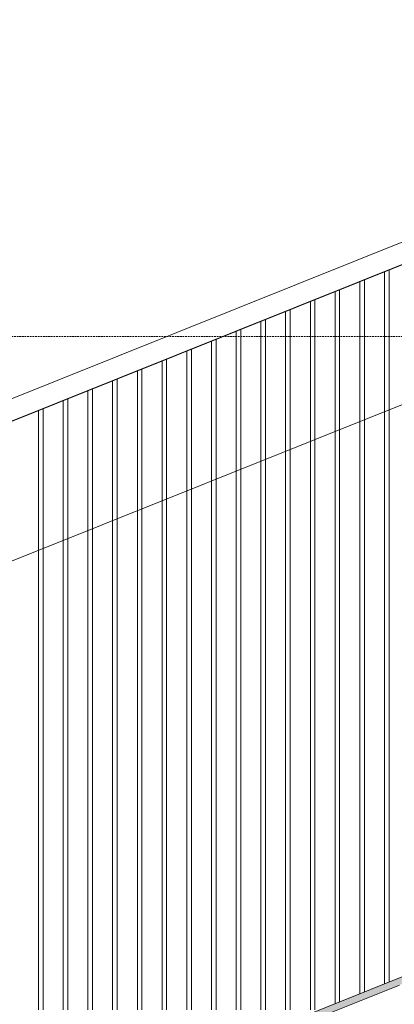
# Model space of a CAD drawing. Extents: x 0 to 92550, y 0 to 59400.
# Tile 45 of 105: x 17307 to 18375, y 46216 to 49016. Entities that reach past the tile are written whole.
import ezdxf
from ezdxf.xclip import XClip

# ---------------------------------------------------------------- set-up
doc = ezdxf.new("R2010")
doc.units = 0
doc.header["$MEASUREMENT"] = 0
doc.header["$XCLIPFRAME"] = 0
doc.linetypes.add('Streeplijn ultragrof', pattern=[750, 500, -250])
for name, color, linetype in [('ZZ 21 Vliesgevel', 7, 'Continuous'), ('ZZ 41 Buitenwandafwerking gevelhout', 7, 'Continuous'), ('ZZ 47 Dakrandafwerking', 7, 'Continuous'), ('ZZ B Bouwbesluitlijnen', 7, 'Continuous')]:
    doc.layers.add(name, color=color, linetype=linetype)

# ---------------------------------------------------------------- blocks, each defined once
blk = doc.blocks.new('*X20')
at = {"layer": 'ZZ 41 Buitenwandafwerking gevelhout', "color": 7, "linetype": 'Continuous', "lineweight": 5, "ltscale": 0.01}
for p, q in [((18346.5, 48299.2), (18346.5, 48200)), ((18346.5, 48299.2), (18346.5, 48200)), ((18359.6, 48304.4), (18359.6, 48300)), ((18359.6, 48300), (18359.6, 48200)), ((18276.1, 48271), (18276.1, 48200)), ((18276.1, 48271), (18276.1, 48200)), ((18289.2, 48276.2), (18289.2, 48200)), ((18205.8, 48242.8), (18205.8, 48200)), ((18205.8, 48242.8), (18205.8, 48200)), ((18218.8, 48248.1), (18218.8, 48200)), ((18135.4, 48214.7), (18135.4, 48200)), ((18135.4, 48214.7), (18135.4, 48200)), ((18135.4, 48200), (18135.4, 48100)), ((18135.4, 48200), (18135.4, 48100)), ((18148.5, 48219.9), (18148.5, 48200)), ((18148.5, 48200), (18148.5, 48100)), ((18205.8, 48200), (18205.8, 48100)), ((18205.8, 48200), (18205.8, 48100)), ((18218.8, 48200), (18218.8, 48100)), ((18276.1, 48200), (18276.1, 48100)), ((18276.1, 48200), (18276.1, 48100)), ((18289.2, 48200), (18289.2, 48100)), ((18346.5, 48200), (18346.5, 48100)), ((18346.5, 48200), (18346.5, 48100)), ((18359.6, 48200), (18359.6, 48100)), ((18065, 48186.5), (18065, 48100)), ((18065, 48186.5), (18065, 48100)), ((18078.1, 48191.8), (18078.1, 48100)), ((17994.6, 48158.4), (17994.6, 48100)), ((17994.6, 48158.4), (17994.6, 48100)), ((18007.7, 48163.6), (18007.7, 48100)), ((17924.2, 48130.2), (17924.2, 48100)), ((17924.2, 48130.2), (17924.2, 48100)), ((17937.3, 48135.5), (17937.3, 48100)), ((17853.8, 48102.1), (17853.8, 48100)), ((17853.8, 48102.1), (17853.8, 48100)), ((17853.8, 48100), (17853.8, 48000)), ((17853.8, 48100), (17853.8, 48000)), ((17866.9, 48107.3), (17866.9, 48100)), ((17866.9, 48100), (17866.9, 48000)), ((17924.2, 48100), (17924.2, 48000)), ((17924.2, 48100), (17924.2, 48000)), ((17937.3, 48100), (17937.3, 48000)), ((17994.6, 48100), (17994.6, 48000)), ((17994.6, 48100), (17994.6, 48000)), ((18007.7, 48100), (18007.7, 48000)), ((18065, 48100), (18065, 48000)), ((18065, 48100), (18065, 48000)), ((18078.1, 48100), (18078.1, 48000)), ((18135.4, 48100), (18135.4, 48000)), ((18135.4, 48100), (18135.4, 48000)), ((18148.5, 48100), (18148.5, 48000)), ((18205.8, 48100), (18205.8, 48000)), ((18205.8, 48100), (18205.8, 48000)), ((18218.8, 48100), (18218.8, 48000)), ((18276.1, 48100), (18276.1, 48000)), ((18276.1, 48100), (18276.1, 48000)), ((18289.2, 48100), (18289.2, 48000)), ((18346.5, 48100), (18346.5, 48000)), ((18346.5, 48100), (18346.5, 48000)), ((18359.6, 48100), (18359.6, 48000)), ((17783.4, 48073.9), (17783.4, 48000)), ((17783.4, 48073.9), (17783.4, 48000)), ((17796.5, 48079.2), (17796.5, 48000)), ((17713, 48045.8), (17713, 48000)), ((17713, 48045.8), (17713, 48000)), ((17726.1, 48051), (17726.1, 48000)), ((17642.6, 48017.6), (17642.6, 48000)), ((17642.6, 48017.6), (17642.6, 48000)), ((17642.6, 48000), (17642.6, 47900)), ((17642.6, 48000), (17642.6, 47900)), ((17655.7, 48022.8), (17655.7, 48000)), ((17655.7, 48000), (17655.7, 47900)), ((17713, 48000), (17713, 47900)), ((17713, 48000), (17713, 47900)), ((17726.1, 48000), (17726.1, 47900)), ((17783.4, 48000), (17783.4, 47900)), ((17783.4, 48000), (17783.4, 47900)), ((17796.5, 48000), (17796.5, 47900)), ((17853.8, 48000), (17853.8, 47900)), ((17853.8, 48000), (17853.8, 47900)), ((17866.9, 48000), (17866.9, 47900)), ((17924.2, 48000), (17924.2, 47900)), ((17924.2, 48000), (17924.2, 47900)), ((17937.3, 48000), (17937.3, 47900)), ((17994.6, 48000), (17994.6, 47900)), ((17994.6, 48000), (17994.6, 47900)), ((18007.7, 48000), (18007.7, 47900)), ((18065, 48000), (18065, 47900)), ((18065, 48000), (18065, 47900)), ((18078.1, 48000), (18078.1, 47900)), ((18135.4, 48000), (18135.4, 47900)), ((18135.4, 48000), (18135.4, 47900)), ((18148.5, 48000), (18148.5, 47900)), ((18205.8, 48000), (18205.8, 47900)), ((18205.8, 48000), (18205.8, 47900)), ((18218.8, 48000), (18218.8, 47900)), ((18276.1, 48000), (18276.1, 47900)), ((18276.1, 48000), (18276.1, 47900)), ((18289.2, 48000), (18289.2, 47900)), ((18346.5, 48000), (18346.5, 47900)), ((18346.5, 48000), (18346.5, 47900)), ((18359.6, 48000), (18359.6, 47900)), ((17572.2, 47989.4), (17572.2, 47900)), ((17572.2, 47989.4), (17572.2, 47900)), ((17585.3, 47994.7), (17585.3, 47900)), ((17501.8, 47961.3), (17501.8, 47900)), ((17501.8, 47961.3), (17501.8, 47900)), ((17514.9, 47966.5), (17514.9, 47900)), ((17431.4, 47933.1), (17431.4, 47900)), ((17431.4, 47933.1), (17431.4, 47900)), ((17444.5, 47938.4), (17444.5, 47900)), ((17361, 47905), (17361, 47900)), ((17361, 47905), (17361, 47900)), ((17361, 47900), (17361, 47800)), ((17361, 47900), (17361, 47800)), ((17374.1, 47910.2), (17374.1, 47900)), ((17374.1, 47900), (17374.1, 47800)), ((17431.4, 47900), (17431.4, 47800)), ((17431.4, 47900), (17431.4, 47800)), ((17444.5, 47900), (17444.5, 47800)), ((17501.8, 47900), (17501.8, 47800)), ((17501.8, 47900), (17501.8, 47800)), ((17514.9, 47900), (17514.9, 47800)), ((17572.2, 47900), (17572.2, 47800)), ((17572.2, 47900), (17572.2, 47800)), ((17585.3, 47900), (17585.3, 47800)), ((17642.6, 47900), (17642.6, 47800)), ((17642.6, 47900), (17642.6, 47800)), ((17655.7, 47900), (17655.7, 47800)), ((17713, 47900), (17713, 47800)), ((17713, 47900), (17713, 47800)), ((17726.1, 47900), (17726.1, 47800)), ((17783.4, 47900), (17783.4, 47800)), ((17783.4, 47900), (17783.4, 47800)), ((17796.5, 47900), (17796.5, 47800)), ((17853.8, 47900), (17853.8, 47800)), ((17853.8, 47900), (17853.8, 47800)), ((17866.9, 47900), (17866.9, 47800)), ((17924.2, 47900), (17924.2, 47800)), ((17924.2, 47900), (17924.2, 47800)), ((17937.3, 47900), (17937.3, 47800)), ((17994.6, 47900), (17994.6, 47800)), ((17994.6, 47900), (17994.6, 47800)), ((18007.7, 47900), (18007.7, 47800)), ((18065, 47900), (18065, 47800)), ((18065, 47900), (18065, 47800)), ((18078.1, 47900), (18078.1, 47800)), ((18135.4, 47900), (18135.4, 47800)), ((18135.4, 47900), (18135.4, 47800)), ((18148.5, 47900), (18148.5, 47800)), ((18205.8, 47900), (18205.8, 47800)), ((18205.8, 47900), (18205.8, 47800)), ((18218.8, 47900), (18218.8, 47800)), ((18276.1, 47900), (18276.1, 47800)), ((18276.1, 47900), (18276.1, 47800)), ((18289.2, 47900), (18289.2, 47800)), ((18346.5, 47900), (18346.5, 47800)), ((18346.5, 47900), (18346.5, 47800)), ((18359.6, 47900), (18359.6, 47800)), ((17361, 47800), (17361, 47700)), ((17361, 47800), (17361, 47700)), ((17374.1, 47800), (17374.1, 47700)), ((17431.4, 47800), (17431.4, 47700)), ((17431.4, 47800), (17431.4, 47700)), ((17444.5, 47800), (17444.5, 47700)), ((17501.8, 47800), (17501.8, 47700)), ((17501.8, 47800), (17501.8, 47700)), ((17514.9, 47800), (17514.9, 47700)), ((17572.2, 47800), (17572.2, 47700)), ((17572.2, 47800), (17572.2, 47700)), ((17585.3, 47800), (17585.3, 47700)), ((17642.6, 47800), (17642.6, 47700)), ((17642.6, 47800), (17642.6, 47700)), ((17655.7, 47800), (17655.7, 47700)), ((17713, 47800), (17713, 47700)), ((17713, 47800), (17713, 47700)), ((17726.1, 47800), (17726.1, 47700)), ((17783.4, 47800), (17783.4, 47700)), ((17783.4, 47800), (17783.4, 47700)), ((17796.5, 47800), (17796.5, 47700)), ((17853.8, 47800), (17853.8, 47700)), ((17853.8, 47800), (17853.8, 47700)), ((17866.9, 47800), (17866.9, 47700)), ((17924.2, 47800), (17924.2, 47700)), ((17924.2, 47800), (17924.2, 47700)), ((17937.3, 47800), (17937.3, 47700)), ((17994.6, 47800), (17994.6, 47700)), ((17994.6, 47800), (17994.6, 47700)), ((18007.7, 47800), (18007.7, 47700)), ((18065, 47800), (18065, 47700)), ((18065, 47800), (18065, 47700)), ((18078.1, 47800), (18078.1, 47700)), ((18135.4, 47800), (18135.4, 47700)), ((18135.4, 47800), (18135.4, 47700)), ((18148.5, 47800), (18148.5, 47700)), ((18205.8, 47800), (18205.8, 47700)), ((18205.8, 47800), (18205.8, 47700)), ((18218.8, 47800), (18218.8, 47700)), ((18276.1, 47800), (18276.1, 47700)), ((18276.1, 47800), (18276.1, 47700)), ((18289.2, 47800), (18289.2, 47700)), ((18346.5, 47800), (18346.5, 47700)), ((18346.5, 47800), (18346.5, 47700)), ((18359.6, 47800), (18359.6, 47700)), ((17361, 47700), (17361, 47600)), ((17361, 47700), (17361, 47600)), ((17374.1, 47700), (17374.1, 47600)), ((17431.4, 47700), (17431.4, 47600)), ((17431.4, 47700), (17431.4, 47600)), ((17444.5, 47700), (17444.5, 47600)), ((17501.8, 47700), (17501.8, 47600)), ((17501.8, 47700), (17501.8, 47600)), ((17514.9, 47700), (17514.9, 47600)), ((17572.2, 47700), (17572.2, 47600)), ((17572.2, 47700), (17572.2, 47600)), ((17585.3, 47700), (17585.3, 47600)), ((17642.6, 47700), (17642.6, 47600)), ((17642.6, 47700), (17642.6, 47600)), ((17655.7, 47700), (17655.7, 47600)), ((17713, 47700), (17713, 47600)), ((17713, 47700), (17713, 47600)), ((17726.1, 47700), (17726.1, 47600)), ((17783.4, 47700), (17783.4, 47600)), ((17783.4, 47700), (17783.4, 47600)), ((17796.5, 47700), (17796.5, 47600)), ((17853.8, 47700), (17853.8, 47600)), ((17853.8, 47700), (17853.8, 47600)), ((17866.9, 47700), (17866.9, 47600)), ((17924.2, 47700), (17924.2, 47600)), ((17924.2, 47700), (17924.2, 47600)), ((17937.3, 47700), (17937.3, 47600)), ((17994.6, 47700), (17994.6, 47600)), ((17994.6, 47700), (17994.6, 47600)), ((18007.7, 47700), (18007.7, 47600)), ((18065, 47700), (18065, 47600)), ((18065, 47700), (18065, 47600)), ((18078.1, 47700), (18078.1, 47600)), ((18135.4, 47700), (18135.4, 47600)), ((18135.4, 47700), (18135.4, 47600)), ((18148.5, 47700), (18148.5, 47600)), ((18205.8, 47700), (18205.8, 47600)), ((18205.8, 47700), (18205.8, 47600)), ((18218.8, 47700), (18218.8, 47600)), ((18276.1, 47700), (18276.1, 47600)), ((18276.1, 47700), (18276.1, 47600)), ((18289.2, 47700), (18289.2, 47600)), ((18346.5, 47700), (18346.5, 47600)), ((18346.5, 47700), (18346.5, 47600)), ((18359.6, 47700), (18359.6, 47600)), ((17361, 47600), (17361, 47500)), ((17361, 47600), (17361, 47500)), ((17374.1, 47600), (17374.1, 47500)), ((17431.4, 47600), (17431.4, 47500)), ((17431.4, 47600), (17431.4, 47500)), ((17444.5, 47600), (17444.5, 47500)), ((17501.8, 47600), (17501.8, 47500)), ((17501.8, 47600), (17501.8, 47500)), ((17514.9, 47600), (17514.9, 47500)), ((17572.2, 47600), (17572.2, 47500)), ((17572.2, 47600), (17572.2, 47500)), ((17585.3, 47600), (17585.3, 47500)), ((17642.6, 47600), (17642.6, 47500)), ((17642.6, 47600), (17642.6, 47500)), ((17655.7, 47600), (17655.7, 47500)), ((17713, 47600), (17713, 47500)), ((17713, 47600), (17713, 47500)), ((17726.1, 47600), (17726.1, 47500)), ((17783.4, 47600), (17783.4, 47500)), ((17783.4, 47600), (17783.4, 47500)), ((17796.5, 47600), (17796.5, 47500)), ((17853.8, 47600), (17853.8, 47500)), ((17853.8, 47600), (17853.8, 47500)), ((17866.9, 47600), (17866.9, 47500)), ((17924.2, 47600), (17924.2, 47500)), ((17924.2, 47600), (17924.2, 47500)), ((17937.3, 47600), (17937.3, 47500)), ((17994.6, 47600), (17994.6, 47500)), ((17994.6, 47600), (17994.6, 47500)), ((18007.7, 47600), (18007.7, 47500)), ((18065, 47600), (18065, 47500)), ((18065, 47600), (18065, 47500)), ((18078.1, 47600), (18078.1, 47500)), ((18135.4, 47600), (18135.4, 47500)), ((18135.4, 47600), (18135.4, 47500)), ((18148.5, 47600), (18148.5, 47500)), ((18205.8, 47600), (18205.8, 47500)), ((18205.8, 47600), (18205.8, 47500)), ((18218.8, 47600), (18218.8, 47500)), ((18276.1, 47600), (18276.1, 47500)), ((18276.1, 47600), (18276.1, 47500)), ((18289.2, 47600), (18289.2, 47500)), ((18346.5, 47600), (18346.5, 47500)), ((18346.5, 47600), (18346.5, 47500)), ((18359.6, 47600), (18359.6, 47500)), ((17361, 47500), (17361, 47400)), ((17361, 47500), (17361, 47400)), ((17374.1, 47500), (17374.1, 47400)), ((17431.4, 47500), (17431.4, 47400)), ((17431.4, 47500), (17431.4, 47400)), ((17444.5, 47500), (17444.5, 47400)), ((17501.8, 47500), (17501.8, 47400)), ((17501.8, 47500), (17501.8, 47400)), ((17514.9, 47500), (17514.9, 47400)), ((17572.2, 47500), (17572.2, 47400)), ((17572.2, 47500), (17572.2, 47400)), ((17585.3, 47500), (17585.3, 47400)), ((17642.6, 47500), (17642.6, 47400)), ((17642.6, 47500), (17642.6, 47400)), ((17655.7, 47500), (17655.7, 47400)), ((17713, 47500), (17713, 47400)), ((17713, 47500), (17713, 47400)), ((17726.1, 47500), (17726.1, 47400)), ((17783.4, 47500), (17783.4, 47400)), ((17783.4, 47500), (17783.4, 47400)), ((17796.5, 47500), (17796.5, 47400)), ((17853.8, 47500), (17853.8, 47400)), ((17853.8, 47500), (17853.8, 47400)), ((17866.9, 47500), (17866.9, 47400)), ((17924.2, 47500), (17924.2, 47400)), ((17924.2, 47500), (17924.2, 47400)), ((17937.3, 47500), (17937.3, 47400)), ((17994.6, 47500), (17994.6, 47400)), ((17994.6, 47500), (17994.6, 47400)), ((18007.7, 47500), (18007.7, 47400)), ((18065, 47500), (18065, 47400)), ((18065, 47500), (18065, 47400)), ((18078.1, 47500), (18078.1, 47400)), ((18135.4, 47500), (18135.4, 47400)), ((18135.4, 47500), (18135.4, 47400)), ((18148.5, 47500), (18148.5, 47400)), ((18205.8, 47500), (18205.8, 47400)), ((18205.8, 47500), (18205.8, 47400)), ((18218.8, 47500), (18218.8, 47400)), ((18276.1, 47500), (18276.1, 47400)), ((18276.1, 47500), (18276.1, 47400)), ((18289.2, 47500), (18289.2, 47400)), ((18346.5, 47500), (18346.5, 47400)), ((18346.5, 47500), (18346.5, 47400)), ((18359.6, 47500), (18359.6, 47400)), ((17361, 47400), (17361, 47300)), ((17361, 47400), (17361, 47300)), ((17374.1, 47400), (17374.1, 47300)), ((17431.4, 47400), (17431.4, 47300)), ((17431.4, 47400), (17431.4, 47300)), ((17444.5, 47400), (17444.5, 47300)), ((17501.8, 47400), (17501.8, 47300)), ((17501.8, 47400), (17501.8, 47300)), ((17514.9, 47400), (17514.9, 47300)), ((17572.2, 47400), (17572.2, 47300)), ((17572.2, 47400), (17572.2, 47300)), ((17585.3, 47400), (17585.3, 47300)), ((17642.6, 47400), (17642.6, 47300)), ((17642.6, 47400), (17642.6, 47300)), ((17655.7, 47400), (17655.7, 47300)), ((17713, 47400), (17713, 47300)), ((17713, 47400), (17713, 47300)), ((17726.1, 47400), (17726.1, 47300)), ((17783.4, 47400), (17783.4, 47300)), ((17783.4, 47400), (17783.4, 47300)), ((17796.5, 47400), (17796.5, 47300)), ((17853.8, 47400), (17853.8, 47300)), ((17853.8, 47400), (17853.8, 47300)), ((17866.9, 47400), (17866.9, 47300)), ((17924.2, 47400), (17924.2, 47300)), ((17924.2, 47400), (17924.2, 47300)), ((17937.3, 47400), (17937.3, 47300)), ((17994.6, 47400), (17994.6, 47300)), ((17994.6, 47400), (17994.6, 47300)), ((18007.7, 47400), (18007.7, 47300)), ((18065, 47400), (18065, 47300)), ((18065, 47400), (18065, 47300)), ((18078.1, 47400), (18078.1, 47300)), ((18135.4, 47400), (18135.4, 47300)), ((18135.4, 47400), (18135.4, 47300)), ((18148.5, 47400), (18148.5, 47300)), ((18205.8, 47400), (18205.8, 47300)), ((18205.8, 47400), (18205.8, 47300)), ((18218.8, 47400), (18218.8, 47300)), ((18276.1, 47400), (18276.1, 47300)), ((18276.1, 47400), (18276.1, 47300)), ((18289.2, 47400), (18289.2, 47300)), ((18346.5, 47400), (18346.5, 47300)), ((18346.5, 47400), (18346.5, 47300)), ((18359.6, 47400), (18359.6, 47300)), ((17361, 47300), (17361, 47200)), ((17361, 47300), (17361, 47200)), ((17374.1, 47300), (17374.1, 47200)), ((17431.4, 47300), (17431.4, 47200)), ((17431.4, 47300), (17431.4, 47200)), ((17444.5, 47300), (17444.5, 47200)), ((17501.8, 47300), (17501.8, 47200)), ((17501.8, 47300), (17501.8, 47200)), ((17514.9, 47300), (17514.9, 47200)), ((17572.2, 47300), (17572.2, 47200)), ((17572.2, 47300), (17572.2, 47200)), ((17585.3, 47300), (17585.3, 47200)), ((17642.6, 47300), (17642.6, 47200)), ((17642.6, 47300), (17642.6, 47200)), ((17655.7, 47300), (17655.7, 47200)), ((17713, 47300), (17713, 47200)), ((17713, 47300), (17713, 47200)), ((17726.1, 47300), (17726.1, 47200)), ((17783.4, 47300), (17783.4, 47200)), ((17783.4, 47300), (17783.4, 47200)), ((17796.5, 47300), (17796.5, 47200)), ((17853.8, 47300), (17853.8, 47200)), ((17853.8, 47300), (17853.8, 47200)), ((17866.9, 47300), (17866.9, 47200)), ((17924.2, 47300), (17924.2, 47200)), ((17924.2, 47300), (17924.2, 47200)), ((17937.3, 47300), (17937.3, 47200)), ((17994.6, 47300), (17994.6, 47200)), ((17994.6, 47300), (17994.6, 47200)), ((18007.7, 47300), (18007.7, 47200)), ((18065, 47300), (18065, 47200)), ((18065, 47300), (18065, 47200)), ((18078.1, 47300), (18078.1, 47200)), ((18135.4, 47300), (18135.4, 47200)), ((18135.4, 47300), (18135.4, 47200)), ((18148.5, 47300), (18148.5, 47200)), ((18205.8, 47300), (18205.8, 47200)), ((18205.8, 47300), (18205.8, 47200)), ((18218.8, 47300), (18218.8, 47200)), ((18276.1, 47300), (18276.1, 47200)), ((18276.1, 47300), (18276.1, 47200)), ((18289.2, 47300), (18289.2, 47200)), ((18346.5, 47300), (18346.5, 47200)), ((18346.5, 47300), (18346.5, 47200)), ((18359.6, 47300), (18359.6, 47200)), ((17361, 47200), (17361, 47100)), ((17361, 47200), (17361, 47100)), ((17374.1, 47200), (17374.1, 47100)), ((17431.4, 47200), (17431.4, 47100)), ((17431.4, 47200), (17431.4, 47100)), ((17444.5, 47200), (17444.5, 47100)), ((17501.8, 47200), (17501.8, 47100)), ((17501.8, 47200), (17501.8, 47100)), ((17514.9, 47200), (17514.9, 47100)), ((17572.2, 47200), (17572.2, 47100)), ((17572.2, 47200), (17572.2, 47100)), ((17585.3, 47200), (17585.3, 47100)), ((17642.6, 47200), (17642.6, 47100)), ((17642.6, 47200), (17642.6, 47100)), ((17655.7, 47200), (17655.7, 47100)), ((17713, 47200), (17713, 47100)), ((17713, 47200), (17713, 47100)), ((17726.1, 47200), (17726.1, 47100)), ((17783.4, 47200), (17783.4, 47100)), ((17783.4, 47200), (17783.4, 47100)), ((17796.5, 47200), (17796.5, 47100)), ((17853.8, 47200), (17853.8, 47100)), ((17853.8, 47200), (17853.8, 47100)), ((17866.9, 47200), (17866.9, 47100)), ((17924.2, 47200), (17924.2, 47100)), ((17924.2, 47200), (17924.2, 47100)), ((17937.3, 47200), (17937.3, 47100)), ((17994.6, 47200), (17994.6, 47100)), ((17994.6, 47200), (17994.6, 47100)), ((18007.7, 47200), (18007.7, 47100)), ((18065, 47200), (18065, 47100)), ((18065, 47200), (18065, 47100)), ((18078.1, 47200), (18078.1, 47100)), ((18135.4, 47200), (18135.4, 47100)), ((18135.4, 47200), (18135.4, 47100)), ((18148.5, 47200), (18148.5, 47100)), ((18205.8, 47200), (18205.8, 47100)), ((18205.8, 47200), (18205.8, 47100)), ((18218.8, 47200), (18218.8, 47100)), ((18276.1, 47200), (18276.1, 47100)), ((18276.1, 47200), (18276.1, 47100)), ((18289.2, 47200), (18289.2, 47100)), ((18346.5, 47200), (18346.5, 47100)), ((18346.5, 47200), (18346.5, 47100)), ((18359.6, 47200), (18359.6, 47100)), ((17361, 47100), (17361, 47000)), ((17361, 47100), (17361, 47000)), ((17374.1, 47100), (17374.1, 47000)), ((17431.4, 47100), (17431.4, 47000)), ((17431.4, 47100), (17431.4, 47000)), ((17444.5, 47100), (17444.5, 47000)), ((17501.8, 47100), (17501.8, 47000)), ((17501.8, 47100), (17501.8, 47000)), ((17514.9, 47100), (17514.9, 47000)), ((17572.2, 47100), (17572.2, 47000)), ((17572.2, 47100), (17572.2, 47000)), ((17585.3, 47100), (17585.3, 47000)), ((17642.6, 47100), (17642.6, 47000)), ((17642.6, 47100), (17642.6, 47000)), ((17655.7, 47100), (17655.7, 47000)), ((17713, 47100), (17713, 47000)), ((17713, 47100), (17713, 47000)), ((17726.1, 47100), (17726.1, 47000)), ((17783.4, 47100), (17783.4, 47000)), ((17783.4, 47100), (17783.4, 47000)), ((17796.5, 47100), (17796.5, 47000)), ((17853.8, 47100), (17853.8, 47000)), ((17853.8, 47100), (17853.8, 47000)), ((17866.9, 47100), (17866.9, 47000)), ((17924.2, 47100), (17924.2, 47000)), ((17924.2, 47100), (17924.2, 47000)), ((17937.3, 47100), (17937.3, 47000)), ((17994.6, 47100), (17994.6, 47000)), ((17994.6, 47100), (17994.6, 47000)), ((18007.7, 47100), (18007.7, 47000)), ((18065, 47100), (18065, 47000)), ((18065, 47100), (18065, 47000)), ((18078.1, 47100), (18078.1, 47000)), ((18135.4, 47100), (18135.4, 47000)), ((18135.4, 47100), (18135.4, 47000)), ((18148.5, 47100), (18148.5, 47000)), ((18205.8, 47100), (18205.8, 47000)), ((18205.8, 47100), (18205.8, 47000)), ((18218.8, 47100), (18218.8, 47000)), ((18276.1, 47100), (18276.1, 47000)), ((18276.1, 47100), (18276.1, 47000)), ((18289.2, 47100), (18289.2, 47000)), ((18346.5, 47100), (18346.5, 47000)), ((18346.5, 47100), (18346.5, 47000)), ((18359.6, 47100), (18359.6, 47000)), ((17361, 47000), (17361, 46900)), ((17361, 47000), (17361, 46900)), ((17374.1, 47000), (17374.1, 46900)), ((17431.4, 47000), (17431.4, 46900)), ((17431.4, 47000), (17431.4, 46900)), ((17444.5, 47000), (17444.5, 46900)), ((17501.8, 47000), (17501.8, 46900)), ((17501.8, 47000), (17501.8, 46900)), ((17514.9, 47000), (17514.9, 46900)), ((17572.2, 47000), (17572.2, 46900)), ((17572.2, 47000), (17572.2, 46900)), ((17585.3, 47000), (17585.3, 46900)), ((17642.6, 47000), (17642.6, 46900)), ((17642.6, 47000), (17642.6, 46900)), ((17655.7, 47000), (17655.7, 46900)), ((17713, 47000), (17713, 46900)), ((17713, 47000), (17713, 46900)), ((17726.1, 47000), (17726.1, 46900)), ((17783.4, 47000), (17783.4, 46900)), ((17783.4, 47000), (17783.4, 46900)), ((17796.5, 47000), (17796.5, 46900)), ((17853.8, 47000), (17853.8, 46900)), ((17853.8, 47000), (17853.8, 46900)), ((17866.9, 47000), (17866.9, 46900)), ((17924.2, 47000), (17924.2, 46900)), ((17924.2, 47000), (17924.2, 46900)), ((17937.3, 47000), (17937.3, 46900)), ((17994.6, 47000), (17994.6, 46900)), ((17994.6, 47000), (17994.6, 46900)), ((18007.7, 47000), (18007.7, 46900)), ((18065, 47000), (18065, 46900)), ((18065, 47000), (18065, 46900)), ((18078.1, 47000), (18078.1, 46900)), ((18135.4, 47000), (18135.4, 46900)), ((18135.4, 47000), (18135.4, 46900)), ((18148.5, 47000), (18148.5, 46900)), ((18205.8, 47000), (18205.8, 46900)), ((18205.8, 47000), (18205.8, 46900)), ((18218.8, 47000), (18218.8, 46900)), ((18276.1, 47000), (18276.1, 46900)), ((18276.1, 47000), (18276.1, 46900)), ((18289.2, 47000), (18289.2, 46900)), ((18346.5, 47000), (18346.5, 46900)), ((18346.5, 47000), (18346.5, 46900)), ((18359.6, 47000), (18359.6, 46900)), ((17361, 46900), (17361, 46800)), ((17361, 46900), (17361, 46800)), ((17374.1, 46900), (17374.1, 46800)), ((17431.4, 46900), (17431.4, 46800)), ((17431.4, 46900), (17431.4, 46800)), ((17444.5, 46900), (17444.5, 46800)), ((17501.8, 46900), (17501.8, 46800)), ((17501.8, 46900), (17501.8, 46800)), ((17514.9, 46900), (17514.9, 46800)), ((17572.2, 46900), (17572.2, 46800)), ((17572.2, 46900), (17572.2, 46800)), ((17585.3, 46900), (17585.3, 46800)), ((17642.6, 46900), (17642.6, 46800)), ((17642.6, 46900), (17642.6, 46800)), ((17655.7, 46900), (17655.7, 46800)), ((17713, 46900), (17713, 46800)), ((17713, 46900), (17713, 46800)), ((17726.1, 46900), (17726.1, 46800)), ((17783.4, 46900), (17783.4, 46800)), ((17783.4, 46900), (17783.4, 46800)), ((17796.5, 46900), (17796.5, 46800)), ((17853.8, 46900), (17853.8, 46800)), ((17853.8, 46900), (17853.8, 46800)), ((17866.9, 46900), (17866.9, 46800)), ((17924.2, 46900), (17924.2, 46800)), ((17924.2, 46900), (17924.2, 46800)), ((17937.3, 46900), (17937.3, 46800)), ((17994.6, 46900), (17994.6, 46800)), ((17994.6, 46900), (17994.6, 46800)), ((18007.7, 46900), (18007.7, 46800)), ((18065, 46900), (18065, 46800)), ((18065, 46900), (18065, 46800)), ((18078.1, 46900), (18078.1, 46800)), ((18135.4, 46900), (18135.4, 46800)), ((18135.4, 46900), (18135.4, 46800)), ((18148.5, 46900), (18148.5, 46800)), ((18205.8, 46900), (18205.8, 46800)), ((18205.8, 46900), (18205.8, 46800)), ((18218.8, 46900), (18218.8, 46800)), ((18276.1, 46900), (18276.1, 46800)), ((18276.1, 46900), (18276.1, 46800)), ((18289.2, 46900), (18289.2, 46800)), ((18346.5, 46900), (18346.5, 46800)), ((18346.5, 46900), (18346.5, 46800)), ((18359.6, 46900), (18359.6, 46800)), ((17361, 46800), (17361, 46700)), ((17361, 46800), (17361, 46700)), ((17374.1, 46800), (17374.1, 46700)), ((17431.4, 46800), (17431.4, 46700)), ((17431.4, 46800), (17431.4, 46700)), ((17444.5, 46800), (17444.5, 46700)), ((17501.8, 46800), (17501.8, 46700)), ((17501.8, 46800), (17501.8, 46700)), ((17514.9, 46800), (17514.9, 46700)), ((17572.2, 46800), (17572.2, 46700)), ((17572.2, 46800), (17572.2, 46700)), ((17585.3, 46800), (17585.3, 46700)), ((17642.6, 46800), (17642.6, 46700)), ((17642.6, 46800), (17642.6, 46700)), ((17655.7, 46800), (17655.7, 46700)), ((17713, 46800), (17713, 46700)), ((17713, 46800), (17713, 46700)), ((17726.1, 46800), (17726.1, 46700)), ((17783.4, 46800), (17783.4, 46700)), ((17783.4, 46800), (17783.4, 46700)), ((17796.5, 46800), (17796.5, 46700)), ((17853.8, 46800), (17853.8, 46700)), ((17853.8, 46800), (17853.8, 46700)), ((17866.9, 46800), (17866.9, 46700)), ((17924.2, 46800), (17924.2, 46700)), ((17924.2, 46800), (17924.2, 46700)), ((17937.3, 46800), (17937.3, 46700)), ((17994.6, 46800), (17994.6, 46700)), ((17994.6, 46800), (17994.6, 46700)), ((18007.7, 46800), (18007.7, 46700)), ((18065, 46800), (18065, 46700)), ((18065, 46800), (18065, 46700)), ((18078.1, 46800), (18078.1, 46700)), ((18135.4, 46800), (18135.4, 46700)), ((18135.4, 46800), (18135.4, 46700)), ((18148.5, 46800), (18148.5, 46700)), ((18205.8, 46800), (18205.8, 46700)), ((18205.8, 46800), (18205.8, 46700)), ((18218.8, 46800), (18218.8, 46700)), ((18276.1, 46800), (18276.1, 46700)), ((18276.1, 46800), (18276.1, 46700)), ((18289.2, 46800), (18289.2, 46700)), ((18346.5, 46800), (18346.5, 46700)), ((18346.5, 46800), (18346.5, 46700)), ((18359.6, 46800), (18359.6, 46700)), ((17361, 46700), (17361, 46600)), ((17361, 46700), (17361, 46600)), ((17374.1, 46700), (17374.1, 46600)), ((17431.4, 46700), (17431.4, 46600)), ((17431.4, 46700), (17431.4, 46600)), ((17444.5, 46700), (17444.5, 46600)), ((17501.8, 46700), (17501.8, 46600)), ((17501.8, 46700), (17501.8, 46600)), ((17514.9, 46700), (17514.9, 46600)), ((17572.2, 46700), (17572.2, 46600)), ((17572.2, 46700), (17572.2, 46600)), ((17585.3, 46700), (17585.3, 46600)), ((17642.6, 46700), (17642.6, 46600)), ((17642.6, 46700), (17642.6, 46600)), ((17655.7, 46700), (17655.7, 46600)), ((17713, 46700), (17713, 46600)), ((17713, 46700), (17713, 46600)), ((17726.1, 46700), (17726.1, 46600)), ((17783.4, 46700), (17783.4, 46600)), ((17783.4, 46700), (17783.4, 46600)), ((17796.5, 46700), (17796.5, 46600)), ((17853.8, 46700), (17853.8, 46600)), ((17853.8, 46700), (17853.8, 46600)), ((17866.9, 46700), (17866.9, 46600)), ((17924.2, 46700), (17924.2, 46600)), ((17924.2, 46700), (17924.2, 46600)), ((17937.3, 46700), (17937.3, 46600)), ((17994.6, 46700), (17994.6, 46600)), ((17994.6, 46700), (17994.6, 46600)), ((18007.7, 46700), (18007.7, 46600)), ((18065, 46700), (18065, 46600)), ((18065, 46700), (18065, 46600)), ((18078.1, 46700), (18078.1, 46600)), ((18135.4, 46700), (18135.4, 46600)), ((18135.4, 46700), (18135.4, 46600)), ((18148.5, 46700), (18148.5, 46600)), ((18205.8, 46700), (18205.8, 46600)), ((18205.8, 46700), (18205.8, 46600)), ((18218.8, 46700), (18218.8, 46600)), ((18276.1, 46700), (18276.1, 46600)), ((18276.1, 46700), (18276.1, 46600)), ((18289.2, 46700), (18289.2, 46600)), ((18346.5, 46700), (18346.5, 46600)), ((18346.5, 46700), (18346.5, 46600)), ((18359.6, 46700), (18359.6, 46600)), ((17361, 46600), (17361, 46500)), ((17361, 46600), (17361, 46500)), ((17374.1, 46600), (17374.1, 46500)), ((17431.4, 46600), (17431.4, 46500)), ((17431.4, 46600), (17431.4, 46500)), ((17444.5, 46600), (17444.5, 46500)), ((17501.8, 46600), (17501.8, 46500)), ((17501.8, 46600), (17501.8, 46500)), ((17514.9, 46600), (17514.9, 46500)), ((17572.2, 46600), (17572.2, 46500)), ((17572.2, 46600), (17572.2, 46500)), ((17585.3, 46600), (17585.3, 46500)), ((17642.6, 46600), (17642.6, 46500)), ((17642.6, 46600), (17642.6, 46500)), ((17655.7, 46600), (17655.7, 46500)), ((17713, 46600), (17713, 46500)), ((17713, 46600), (17713, 46500)), ((17726.1, 46600), (17726.1, 46500)), ((17783.4, 46600), (17783.4, 46500)), ((17783.4, 46600), (17783.4, 46500)), ((17796.5, 46600), (17796.5, 46500)), ((17853.8, 46600), (17853.8, 46500)), ((17853.8, 46600), (17853.8, 46500)), ((17866.9, 46600), (17866.9, 46500)), ((17924.2, 46600), (17924.2, 46500)), ((17924.2, 46600), (17924.2, 46500)), ((17937.3, 46600), (17937.3, 46500)), ((17994.6, 46600), (17994.6, 46500)), ((17994.6, 46600), (17994.6, 46500)), ((18007.7, 46600), (18007.7, 46500)), ((18065, 46600), (18065, 46500)), ((18065, 46600), (18065, 46500)), ((18078.1, 46600), (18078.1, 46500)), ((18135.4, 46600), (18135.4, 46500)), ((18135.4, 46600), (18135.4, 46500)), ((18148.5, 46600), (18148.5, 46500)), ((18205.8, 46600), (18205.8, 46500)), ((18205.8, 46600), (18205.8, 46500)), ((18218.8, 46600), (18218.8, 46500)), ((18276.1, 46600), (18276.1, 46500)), ((18276.1, 46600), (18276.1, 46500)), ((18289.2, 46600), (18289.2, 46500)), ((18346.5, 46600), (18346.5, 46500)), ((18346.5, 46600), (18346.5, 46500)), ((18359.6, 46600), (18359.6, 46500)), ((17361, 46500), (17361, 46400)), ((17361, 46500), (17361, 46400)), ((17374.1, 46500), (17374.1, 46400)), ((17431.4, 46500), (17431.4, 46400)), ((17431.4, 46500), (17431.4, 46400)), ((17444.5, 46500), (17444.5, 46400)), ((17501.8, 46500), (17501.8, 46400)), ((17501.8, 46500), (17501.8, 46400)), ((17514.9, 46500), (17514.9, 46400)), ((17572.2, 46500), (17572.2, 46400)), ((17572.2, 46500), (17572.2, 46400)), ((17585.3, 46500), (17585.3, 46400)), ((17642.6, 46500), (17642.6, 46400)), ((17642.6, 46500), (17642.6, 46400)), ((17655.7, 46500), (17655.7, 46400)), ((17713, 46500), (17713, 46400)), ((17713, 46500), (17713, 46400)), ((17726.1, 46500), (17726.1, 46400)), ((17783.4, 46500), (17783.4, 46400)), ((17783.4, 46500), (17783.4, 46400)), ((17796.5, 46500), (17796.5, 46400)), ((17853.8, 46500), (17853.8, 46400)), ((17853.8, 46500), (17853.8, 46400)), ((17866.9, 46500), (17866.9, 46400)), ((17924.2, 46500), (17924.2, 46400)), ((17924.2, 46500), (17924.2, 46400)), ((17937.3, 46500), (17937.3, 46400)), ((17994.6, 46500), (17994.6, 46400)), ((17994.6, 46500), (17994.6, 46400)), ((18007.7, 46500), (18007.7, 46400)), ((18065, 46500), (18065, 46400)), ((18065, 46500), (18065, 46400)), ((18078.1, 46500), (18078.1, 46400)), ((18135.4, 46500), (18135.4, 46400)), ((18135.4, 46500), (18135.4, 46400)), ((18148.5, 46500), (18148.5, 46400)), ((18205.8, 46500), (18205.8, 46400)), ((18205.8, 46500), (18205.8, 46400)), ((18218.8, 46500), (18218.8, 46400)), ((18276.1, 46500), (18276.1, 46400)), ((18276.1, 46500), (18276.1, 46400)), ((18289.2, 46500), (18289.2, 46400)), ((18346.5, 46500), (18346.5, 46400)), ((18346.5, 46500), (18346.5, 46400)), ((18359.6, 46500), (18359.6, 46400)), ((17361, 46400), (17361, 46300)), ((17361, 46400), (17361, 46300)), ((17374.1, 46400), (17374.1, 46300)), ((17431.4, 46400), (17431.4, 46300)), ((17431.4, 46400), (17431.4, 46300)), ((17444.5, 46400), (17444.5, 46300)), ((17501.8, 46400), (17501.8, 46300)), ((17501.8, 46400), (17501.8, 46300)), ((17514.9, 46400), (17514.9, 46300)), ((17572.2, 46400), (17572.2, 46300)), ((17572.2, 46400), (17572.2, 46300)), ((17585.3, 46400), (17585.3, 46300)), ((17642.6, 46400), (17642.6, 46300)), ((17642.6, 46400), (17642.6, 46300)), ((17655.7, 46400), (17655.7, 46300)), ((17713, 46400), (17713, 46300)), ((17713, 46400), (17713, 46300)), ((17726.1, 46400), (17726.1, 46300)), ((17783.4, 46400), (17783.4, 46300)), ((17783.4, 46400), (17783.4, 46300)), ((17796.5, 46400), (17796.5, 46300)), ((17853.8, 46400), (17853.8, 46300)), ((17853.8, 46400), (17853.8, 46300)), ((17866.9, 46400), (17866.9, 46300)), ((17924.2, 46400), (17924.2, 46300)), ((17924.2, 46400), (17924.2, 46300)), ((17937.3, 46400), (17937.3, 46300)), ((17994.6, 46400), (17994.6, 46300)), ((17994.6, 46400), (17994.6, 46300)), ((18007.7, 46400), (18007.7, 46300)), ((18065, 46400), (18065, 46300)), ((18065, 46400), (18065, 46300)), ((18078.1, 46400), (18078.1, 46300)), ((18135.4, 46400), (18135.4, 46300)), ((18135.4, 46400), (18135.4, 46300)), ((18148.5, 46400), (18148.5, 46300)), ((18205.8, 46400), (18205.8, 46300)), ((18205.8, 46400), (18205.8, 46300)), ((18218.8, 46400), (18218.8, 46300)), ((18276.1, 46400), (18276.1, 46300)), ((18276.1, 46400), (18276.1, 46300)), ((18289.2, 46400), (18289.2, 46300)), ((18346.5, 46400), (18346.5, 46300)), ((18346.5, 46400), (18346.5, 46300)), ((18359.6, 46400), (18359.6, 46300)), ((17361, 46300), (17361, 46200)), ((17361, 46300), (17361, 46200)), ((17374.1, 46300), (17374.1, 46200)), ((17431.4, 46300), (17431.4, 46200)), ((17431.4, 46300), (17431.4, 46200)), ((17444.5, 46300), (17444.5, 46200)), ((17501.8, 46300), (17501.8, 46200)), ((17501.8, 46300), (17501.8, 46200)), ((17514.9, 46300), (17514.9, 46200)), ((17572.2, 46300), (17572.2, 46200)), ((17572.2, 46300), (17572.2, 46200)), ((17585.3, 46300), (17585.3, 46200)), ((17642.6, 46300), (17642.6, 46200)), ((17642.6, 46300), (17642.6, 46200)), ((17655.7, 46300), (17655.7, 46200)), ((17713, 46300), (17713, 46200)), ((17713, 46300), (17713, 46200)), ((17726.1, 46300), (17726.1, 46200)), ((17783.4, 46300), (17783.4, 46200)), ((17783.4, 46300), (17783.4, 46200)), ((17796.5, 46300), (17796.5, 46200)), ((17853.8, 46300), (17853.8, 46200)), ((17853.8, 46300), (17853.8, 46200)), ((17866.9, 46300), (17866.9, 46200)), ((17924.2, 46300), (17924.2, 46200)), ((17924.2, 46300), (17924.2, 46200)), ((17937.3, 46300), (17937.3, 46200)), ((17994.6, 46300), (17994.6, 46200)), ((17994.6, 46300), (17994.6, 46200)), ((18007.7, 46300), (18007.7, 46200)), ((18065, 46300), (18065, 46200)), ((18065, 46300), (18065, 46200)), ((18078.1, 46300), (18078.1, 46200)), ((18135.4, 46300), (18135.4, 46200)), ((18135.4, 46300), (18135.4, 46200)), ((18148.5, 46300), (18148.5, 46200)), ((18205.8, 46300), (18205.8, 46218)), ((18205.8, 46300), (18205.8, 46218)), ((18218.8, 46300), (18218.8, 46223.2)), ((18276.1, 46300), (18276.1, 46246.1)), ((18276.1, 46300), (18276.1, 46246.1)), ((18289.2, 46300), (18289.2, 46251.4)), ((18346.5, 46300), (18346.5, 46274.3)), ((18346.5, 46300), (18346.5, 46274.3)), ((18359.6, 46300), (18359.6, 46279.5))]:
    blk.add_line(p, q, dxfattribs=at)
blk = doc.blocks.new('*X22')
at = {"layer": 'ZZ 41 Buitenwandafwerking gevelhout', "linetype": 'Continuous', "lineweight": 0, "true_color": 0x000000}
blk.add_hatch(color=18, dxfattribs=at).paths.add_polyline_path([(19679, 46807.3), (14620.5, 44783.9), (14671.9, 44783.9), (19679, 46786.8)])
blk = doc.blocks.new('Drawing_1_1', base_point=(5738.9, 38400))
at = {"layer": 'ZZ 21 Vliesgevel', "color": 7, "linetype": 'Continuous', "lineweight": 5, "ltscale": 0.01}
blk.add_line((18170.6, 46183.4), (18388.8, 46270.7), dxfattribs=at)
at = {"layer": 'ZZ 41 Buitenwandafwerking gevelhout', "color": 7, "linetype": 'Streeplijn ultragrof', "lineweight": 5, "ltscale": 0.01}
blk.add_line((7788.9, 48115.3), (62238.9, 48115.3), dxfattribs=at)
at = {"layer": 'ZZ 41 Buitenwandafwerking gevelhout', "color": 7, "linetype": 'Continuous', "lineweight": 5, "ltscale": 0.01}
blk.add_line((14620.5, 44783.9), (19679, 46807.3), dxfattribs=at)
at = {"layer": 'ZZ 47 Dakrandafwerking', "color": 7, "linetype": 'Continuous', "lineweight": 5, "ltscale": 0.01}
for p, q in [((20662.2, 49289.9), (9876.4, 44975.8)), ((20738.9, 49257.1), (9874.1, 44911.4)), ((20738.9, 49256), (9878.2, 44912))]:
    blk.add_line(p, q, dxfattribs=at)
at = {"layer": 'ZZ B Bouwbesluitlijnen', "color": 7, "linetype": 'Continuous', "lineweight": 5, "ltscale": 0.01}
blk.add_line((14330.6, 46294.8), (20738.9, 48858.1), dxfattribs=at)
at = {"layer": 'ZZ 41 Buitenwandafwerking gevelhout', "color": 7, "linetype": 'Continuous', "lineweight": 25, "ltscale": 0.01}
for name in ['*X20', '*X22']:
    blk.add_blockref(name, (0, 0), dxfattribs=at)

msp = doc.modelspace()

# ---------------------------------------------------------------- block references
at = {"color": 7, "linetype": 'Continuous', "lineweight": 25, "ltscale": 0.01}
ref = msp.add_blockref('Drawing_1_1', (5738.9, 38400), dxfattribs=at)
XClip(ref).set_block_clipping_path([(7788.8666666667, 35400), (63337.9746950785, 51400)])

doc.saveas('drawing.dxf')
